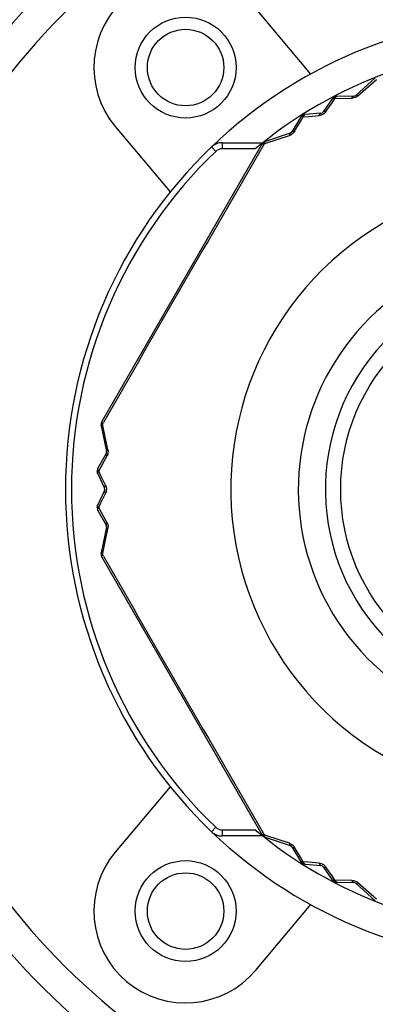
# Model space of a CAD drawing. Header units: millimetres. Extents: x 12 to 2508, y 25 to 1770.
# Tile 7 of 53: x 1573 to 1585, y 473 to 505. Entities that reach past the tile are written whole.
import ezdxf

# ---------------------------------------------------------------- set-up
doc = ezdxf.new("R2010")
doc.units = ezdxf.units.MM
for name, color, linetype in [('CABLE_PBL19', 7, 'Continuous'), ('COVER_J_ABL16', 7, 'Continuous'), ('COVER_J_PBL17', 7, 'Continuous'), ('new_view_6_VBL0', 7, 'Continuous'), ('PLATE_J_PBL18', 7, 'Continuous')]:
    doc.layers.add(name, color=color, linetype=linetype)

# ---------------------------------------------------------------- blocks, each defined once
blk = doc.blocks.new('COVER_J_PBL17', base_point=(472.357, 953.593))
at = {"layer": 'COVER_J_PBL17', "color": 7}
for p, q in [((464.88, 958.67), (463.085, 960.81)), ((458.488, 956.953), (460.284, 954.814)), ((460.284, 935.372), (458.488, 933.232)), ((463.085, 929.376), (464.88, 931.515))]:
    blk.add_line(p, q, dxfattribs=at)
for centre in [(460.787, 958.882), (460.787, 931.304)]:
    blk.add_circle(centre, 1.65, dxfattribs=at)
for centre, radius, start, end in [((472.357, 945.093), 23, 133.0296, 46.9704), ((460.787, 958.882), 3, 40, 220), ((472.357, 945.093), 15.5, 46.2398, 133.7201), ((472.357, 945.093), 15.5, 226.2343, 313.7201), ((460.787, 931.304), 3, 140, 320)]:
    blk.add_arc(centre, radius, start, end, dxfattribs=at)
at = {"layer": 'COVER_J_PBL17', "color": 2}
blk.add_arc((472.357, 945.093), 22, 133.0296, 46.9703, dxfattribs=at)
blk = doc.blocks.new('PLATE_J_PBL18', base_point=(472.357, 953.593))
at = {"layer": 'PLATE_J_PBL18', "color": 7}
for centre in [(460.787, 958.882), (460.787, 931.304)]:
    blk.add_circle(centre, 1.25, dxfattribs=at)
blk = doc.blocks.new('CABLE_PBL19', base_point=(472.357, 944.593))
at = {"layer": 'CABLE_PBL19', "color": 7}
for p, q in [((466.988, 958.542), (466.349, 957.971)), ((465.574, 957.854), (465.284, 957.43)), ((466.284, 957.946), (465.737, 957.941)), ((465.209, 957.387), (464.697, 957.347)), ((464.54, 957.25), (464.262, 956.779)), ((464.207, 956.735), (463.394, 956.467)), ((463.283, 956.377), (458.048, 947.309)), ((461.981, 956.425), (463.311, 956.425)), ((458.025, 947.168), (458.2, 946.33)), ((458.189, 946.26), (457.92, 945.784)), ((457.914, 945.599), (458.136, 945.136)), ((458.136, 945.05), (457.914, 944.587)), ((457.92, 944.402), (458.189, 943.926)), ((458.2, 943.856), (458.025, 943.017)), ((458.048, 942.877), (463.283, 933.809)), ((463.311, 933.76), (461.981, 933.76)), ((463.393, 933.719), (464.207, 933.451)), ((464.262, 933.407), (464.54, 932.936)), ((464.697, 932.838), (465.209, 932.799)), ((465.284, 932.756), (465.574, 932.332)), ((465.737, 932.245), (466.284, 932.24)), ((466.349, 932.214), (466.988, 931.644))]:
    blk.add_line(p, q, dxfattribs=at)
at = {"layer": 'CABLE_PBL19', "color": 2}
for p, q in [((466.421, 957.956), (467.03, 958.496)), ((465.376, 957.445), (465.573, 957.729)), ((465.573, 957.729), (465.67, 957.871)), ((465.67, 957.871), (466.222, 957.879)), ((464.805, 957.286), (465.149, 957.314)), ((464.351, 956.799), (464.54, 957.115)), ((464.54, 957.115), (464.634, 957.272)), ((464.634, 957.272), (464.805, 957.286)), ((461.981, 956.425), (461.981, 956.225)), ((463.334, 956.426), (463.33, 956.431)), ((463.338, 956.346), (463.365, 956.392)), ((463.364, 956.392), (463.413, 956.408)), ((463.413, 956.408), (464.185, 956.665)), ((461.635, 956.287), (461.773, 956.142)), ((463.066, 956.225), (461.981, 956.225)), ((458.086, 947.181), (458.075, 947.231)), ((458.076, 947.231), (458.102, 947.277)), ((458.249, 946.384), (458.086, 947.181)), ((458.037, 945.852), (458.216, 946.173)), ((457.947, 945.691), (458.037, 945.852)), ((458.021, 945.536), (457.947, 945.691)), ((458.169, 945.224), (458.021, 945.536)), ((458.021, 944.65), (458.169, 944.962)), ((457.947, 944.494), (458.021, 944.65)), ((458.037, 944.334), (457.947, 944.494)), ((458.216, 944.013), (458.037, 944.334)), ((458.086, 943.005), (458.249, 943.802)), ((458.075, 942.955), (458.086, 943.005)), ((458.102, 942.909), (458.076, 942.955)), ((461.635, 933.899), (461.773, 934.044)), ((461.981, 933.96), (463.066, 933.96)), ((461.981, 933.96), (461.981, 933.76)), ((463.365, 933.794), (463.338, 933.84)), ((463.334, 933.759), (463.33, 933.755)), ((463.413, 933.778), (463.364, 933.794)), ((464.185, 933.521), (463.413, 933.778)), ((464.54, 933.071), (464.351, 933.387)), ((464.634, 932.913), (464.54, 933.071)), ((464.805, 932.9), (464.634, 932.913)), ((465.149, 932.872), (464.805, 932.9)), ((465.573, 932.456), (465.376, 932.741)), ((465.67, 932.315), (465.573, 932.456)), ((466.222, 932.307), (465.67, 932.315)), ((467.029, 931.69), (466.421, 932.23))]:
    blk.add_line(p, q, dxfattribs=at)
at = {"layer": 'CABLE_PBL19', "color": 7}
blk.add_circle((472.357, 945.093), 6.5, dxfattribs=at)
for centre, radius, start, end in [((472.357, 945.093), 14.5, 90.079, 129.8465), ((466.283, 958.046), 0.1, 270.5293, 311.7608), ((465.739, 957.741), 0.2, 90.5781, 145.6085), ((464.712, 957.148), 0.2, 94.3915, 149.4213), ((465.201, 957.486), 0.1, 274.3915, 325.6085), ((464.176, 956.83), 0.1, 288.2393, 329.5221), ((461.981, 955.925), 0.5, 90, 133.7659), ((463.456, 956.277), 0.2, 108.1987, 150), ((472.357, 945.093), 15.5, 133.7659, 226.2341), ((458.221, 947.209), 0.2, 150, 191.8038), ((458.102, 946.309), 0.1, 330.476, 11.7604), ((458.094, 945.685), 0.2, 150.5787, 205.6081), ((458.046, 945.093), 0.1, 334.3915, 25.6092), ((458.094, 944.5), 0.2, 154.3915, 209.4217), ((458.102, 943.876), 0.1, 348.2393, 29.5236), ((458.221, 942.977), 0.2, 168.2393, 210), ((461.981, 934.26), 0.5, 226.2341, 270), ((472.357, 945.093), 14.5, 230.1535, 269.921), ((463.456, 933.909), 0.2, 210, 251.7612), ((464.176, 933.356), 0.1, 30.478, 71.7604), ((464.712, 933.038), 0.2, 210.5787, 265.6081), ((465.201, 932.699), 0.1, 34.3915, 85.6093), ((465.739, 932.445), 0.2, 214.3915, 269.4223), ((466.283, 932.14), 0.1, 48.2393, 89.4703)]:
    blk.add_arc(centre, radius, start, end, dxfattribs=at)
at = {"layer": 'CABLE_PBL19', "color": 2}
for centre, radius, start, end in [((465.767, 957.744), 0.205, 125.5803, 130.5241), ((465.72, 957.718), 0.206, 105.4981, 110.4444), ((464.695, 957.125), 0.205, 109.476, 114.4197), ((464.741, 957.153), 0.206, 129.5556, 134.502), ((464.086, 956.958), 0.309, 288.6176, 297.856), ((464.084, 956.963), 0.315, 297.7972, 301.6066), ((463.473, 956.304), 0.186, 138.604, 142.8801), ((463.434, 956.252), 0.201, 115.8633, 119.8302), ((472.357, 945.093), 15.3, 133.7659, 226.2341), ((1640.781, 270.503), 1362.627, 149.779844, 150.220155), ((461.981, 955.925), 0.3, 90, 133.7659), ((472.357, 945.093), 10.093, 120.3519, 59.6481), ((472.357, 945.093), 7.885, 130.2986, 49.7013), ((472.357, 945.093), 7, 136.7663, 43.2335), ((458.209, 947.18), 0.188, 157.1518, 161.3893), ((457.948, 946.322), 0.308, 344.6699, 358.3605), ((458.103, 945.658), 0.204, 165.4607, 170.4325), ((457.901, 945.091), 0.298, 351.934, 0.3244), ((458.104, 944.474), 0.203, 169.4583, 174.4195), ((457.946, 943.863), 0.309, 348.6174, 357.8561), ((457.94, 943.863), 0.315, 357.7972, 1.6066), ((458.231, 942.945), 0.201, 175.8677, 179.8324), ((458.206, 943.005), 0.185, 198.6022, 202.9177), ((458.245, 942.823), 0.214, 145.8719, 147.3552), ((458.269, 942.807), 0.243, 142.5782, 145.8357), ((1640.973, 1619.794), 1362.849, 209.779881, 210.220119), ((461.981, 934.26), 0.3, 226.2341, 270), ((463.475, 933.884), 0.188, 217.1527, 221.3904), ((464.74, 933.032), 0.204, 225.4608, 230.4325), ((465.766, 932.44), 0.203, 229.4583, 234.4195), ((466.213, 931.993), 0.315, 57.7975, 61.6062), ((466.217, 931.998), 0.309, 48.6167, 57.8565)]:
    blk.add_arc(centre, radius, start, end, dxfattribs=at)
for points, knots in [([(466.421, 957.956), (466.407, 957.964), (466.386, 957.977), (466.356, 957.978), (466.349, 957.971)], [0, 0, 0, 0, 0.632274, 1, 1, 1, 1]), ([(465.595, 957.87), (465.593, 957.869), (465.584, 957.865), (465.577, 957.859), (465.574, 957.854)], [0, 0, 0, 0, 0.27249, 1, 1, 1, 1]), ([(465.61, 957.874), (465.612, 957.877), (465.62, 957.886), (465.628, 957.895), (465.634, 957.9)], [0, 0, 0, 0, 0.295755, 1, 1, 1, 1]), ([(465.67, 957.871), (465.667, 957.872), (465.653, 957.874), (465.638, 957.876), (465.628, 957.876)], [0, 0, 0, 0, 0.264891, 1, 1, 1, 1]), ([(465.648, 957.911), (465.647, 957.912), (465.646, 957.913), (465.645, 957.917), (465.645, 957.917)], [0, 0, 0, 0, 0.752928, 1, 1, 1, 1]), ([(465.701, 957.922), (465.699, 957.92), (465.69, 957.911), (465.684, 957.9), (465.679, 957.891)], [0, 0, 0, 0, 0.228829, 1, 1, 1, 1]), ([(465.701, 957.922), (465.699, 957.922), (465.692, 957.922), (465.686, 957.921), (465.681, 957.92)], [0, 0, 0, 0, 0.288122, 1, 1, 1, 1]), ([(465.737, 957.941), (465.734, 957.94), (465.72, 957.939), (465.708, 957.93), (465.701, 957.922)], [0, 0, 0, 0, 0.221639, 1, 1, 1, 1]), ([(466.222, 957.879), (466.226, 957.888), (466.237, 957.916), (466.263, 957.946), (466.284, 957.946)], [0, 0, 0, 0, 0.328155, 1, 1, 1, 1]), ([(464.61, 957.312), (464.609, 957.313), (464.609, 957.315), (464.606, 957.318), (464.607, 957.318)], [0, 0, 0, 0, 0.752927, 1, 1, 1, 1]), ([(464.661, 957.326), (464.659, 957.326), (464.653, 957.325), (464.647, 957.324), (464.642, 957.323)], [0, 0, 0, 0, 0.288152, 1, 1, 1, 1]), ([(464.661, 957.326), (464.659, 957.324), (464.652, 957.314), (464.645, 957.302), (464.642, 957.293)], [0, 0, 0, 0, 0.229369, 1, 1, 1, 1]), ([(464.697, 957.347), (464.694, 957.347), (464.68, 957.344), (464.668, 957.335), (464.661, 957.326)], [0, 0, 0, 0, 0.222266, 1, 1, 1, 1]), ([(465.149, 957.314), (465.152, 957.324), (465.163, 957.353), (465.187, 957.385), (465.209, 957.387)], [0, 0, 0, 0, 0.325618, 1, 1, 1, 1]), ([(465.376, 957.445), (465.366, 957.448), (465.336, 957.453), (465.296, 957.448), (465.284, 957.43)], [0, 0, 0, 0, 0.325579, 1, 1, 1, 1]), ([(464.574, 957.272), (464.572, 957.271), (464.562, 957.269), (464.554, 957.264), (464.548, 957.259)], [0, 0, 0, 0, 0.277235, 1, 1, 1, 1]), ([(464.574, 957.272), (464.576, 957.275), (464.583, 957.285), (464.591, 957.294), (464.597, 957.3)], [0, 0, 0, 0, 0.295648, 1, 1, 1, 1]), ([(464.634, 957.272), (464.63, 957.273), (464.616, 957.275), (464.602, 957.275), (464.592, 957.274)], [0, 0, 0, 0, 0.265373, 1, 1, 1, 1]), ([(464.207, 956.735), (464.198, 956.732), (464.184, 956.706), (464.184, 956.681), (464.185, 956.665)], [0, 0, 0, 0, 0.367724, 1, 1, 1, 1]), ([(464.351, 956.799), (464.345, 956.789), (464.318, 956.748), (464.28, 956.714), (464.249, 956.695)], [0, 0, 0, 0, 0.240377, 1, 1, 1, 1]), ([(464.262, 956.779), (464.265, 956.784), (464.278, 956.796), (464.31, 956.804), (464.337, 956.801), (464.351, 956.799)], [0, 0, 0, 0, 0.1855, 0.537162, 1, 1, 1, 1]), ([(463.283, 956.377), (463.284, 956.379), (463.291, 956.387), (463.303, 956.39), (463.311, 956.392)], [0, 0, 0, 0, 0.205403, 1, 1, 1, 1]), ([(463.364, 956.392), (463.365, 956.395), (463.365, 956.407), (463.367, 956.42), (463.369, 956.428)], [0, 0, 0, 0, 0.269248, 1, 1, 1, 1]), ([(463.373, 956.443), (463.374, 956.445), (463.377, 956.452), (463.381, 956.458), (463.385, 956.462)], [0, 0, 0, 0, 0.285828, 1, 1, 1, 1]), ([(458.03, 947.24), (458.029, 947.24), (458.027, 947.24), (458.024, 947.241), (458.024, 947.241)], [0, 0, 0, 0, 0.743569, 1, 1, 1, 1]), ([(458.025, 947.168), (458.025, 947.171), (458.024, 947.181), (458.03, 947.192), (458.035, 947.198)], [0, 0, 0, 0, 0.211338, 1, 1, 1, 1]), ([(458.048, 947.277), (458.047, 947.275), (458.042, 947.267), (458.038, 947.259), (458.035, 947.253)], [0, 0, 0, 0, 0.296443, 1, 1, 1, 1]), ([(458.035, 947.198), (458.037, 947.2), (458.044, 947.208), (458.052, 947.215), (458.059, 947.22)], [0, 0, 0, 0, 0.223505, 1, 1, 1, 1]), ([(458.049, 947.277), (458.048, 947.279), (458.046, 947.287), (458.044, 947.295), (458.045, 947.301)], [0, 0, 0, 0, 0.287433, 1, 1, 1, 1]), ([(458.076, 947.231), (458.073, 947.234), (458.066, 947.244), (458.06, 947.254), (458.055, 947.262)], [0, 0, 0, 0, 0.273511, 1, 1, 1, 1]), ([(458.249, 946.384), (458.235, 946.376), (458.213, 946.364), (458.198, 946.339), (458.2, 946.33)], [0, 0, 0, 0, 0.632297, 1, 1, 1, 1]), ([(458.189, 946.26), (458.186, 946.255), (458.182, 946.238), (458.192, 946.206), (458.207, 946.184), (458.216, 946.173)], [0, 0, 0, 0, 0.1855, 0.537165, 1, 1, 1, 1]), ([(458.244, 946.241), (458.243, 946.235), (458.235, 946.212), (458.225, 946.189), (458.216, 946.173)], [0, 0, 0, 0, 0.257074, 1, 1, 1, 1]), ([(457.918, 945.743), (457.917, 945.741), (457.914, 945.735), (457.912, 945.73), (457.91, 945.725)], [0, 0, 0, 0, 0.288051, 1, 1, 1, 1]), ([(457.918, 945.743), (457.917, 945.747), (457.914, 945.76), (457.915, 945.775), (457.92, 945.784)], [0, 0, 0, 0, 0.289188, 1, 1, 1, 1]), ([(457.947, 945.691), (457.945, 945.694), (457.937, 945.705), (457.929, 945.717), (457.925, 945.727)], [0, 0, 0, 0, 0.265328, 1, 1, 1, 1]), ([(457.902, 945.692), (457.9, 945.692), (457.898, 945.692), (457.895, 945.693), (457.895, 945.692)], [0, 0, 0, 0, 0.755903, 1, 1, 1, 1]), ([(457.908, 945.659), (457.908, 945.657), (457.91, 945.651), (457.913, 945.645), (457.914, 945.641)], [0, 0, 0, 0, 0.220493, 1, 1, 1, 1]), ([(457.914, 945.599), (457.913, 945.602), (457.908, 945.615), (457.911, 945.63), (457.914, 945.641)], [0, 0, 0, 0, 0.223501, 1, 1, 1, 1]), ([(458.169, 945.224), (458.162, 945.216), (458.142, 945.193), (458.127, 945.156), (458.136, 945.136)], [0, 0, 0, 0, 0.32557, 1, 1, 1, 1]), ([(458.169, 945.224), (458.172, 945.217), (458.185, 945.189), (458.192, 945.159), (458.196, 945.136)], [0, 0, 0, 0, 0.241525, 1, 1, 1, 1]), ([(458.136, 945.05), (458.133, 945.044), (458.13, 945.026), (458.142, 944.994), (458.159, 944.973), (458.169, 944.962)], [0, 0, 0, 0, 0.187711, 0.540186, 1, 1, 1, 1]), ([(457.902, 944.494), (457.9, 944.494), (457.898, 944.494), (457.895, 944.493), (457.895, 944.494)], [0, 0, 0, 0, 0.755904, 1, 1, 1, 1]), ([(457.914, 944.545), (457.914, 944.543), (457.911, 944.537), (457.909, 944.531), (457.908, 944.527)], [0, 0, 0, 0, 0.28811, 1, 1, 1, 1]), ([(457.911, 944.56), (457.91, 944.563), (457.91, 944.572), (457.911, 944.581), (457.914, 944.587)], [0, 0, 0, 0, 0.271606, 1, 1, 1, 1]), ([(457.91, 944.46), (457.911, 944.459), (457.913, 944.453), (457.916, 944.447), (457.918, 944.443)], [0, 0, 0, 0, 0.22056, 1, 1, 1, 1]), ([(457.92, 944.402), (457.919, 944.405), (457.913, 944.418), (457.915, 944.432), (457.918, 944.443)], [0, 0, 0, 0, 0.222652, 1, 1, 1, 1]), ([(457.947, 944.494), (457.945, 944.497), (457.935, 944.508), (457.927, 944.519), (457.922, 944.529)], [0, 0, 0, 0, 0.26486, 1, 1, 1, 1]), ([(458.216, 944.013), (458.21, 944.005), (458.192, 943.981), (458.179, 943.944), (458.189, 943.926)], [0, 0, 0, 0, 0.328155, 1, 1, 1, 1]), ([(458.2, 943.856), (458.199, 943.853), (458.2, 943.839), (458.211, 943.828), (458.22, 943.821)], [0, 0, 0, 0, 0.190375, 1, 1, 1, 1]), ([(458.216, 944.013), (458.222, 944.002), (458.243, 943.958), (458.254, 943.909), (458.255, 943.872)], [0, 0, 0, 0, 0.240372, 1, 1, 1, 1]), ([(458.22, 943.821), (458.222, 943.819), (458.231, 943.812), (458.241, 943.806), (458.249, 943.802)], [0, 0, 0, 0, 0.227807, 1, 1, 1, 1]), ([(458.03, 942.946), (458.029, 942.946), (458.027, 942.946), (458.024, 942.944), (458.024, 942.945)], [0, 0, 0, 0, 0.743637, 1, 1, 1, 1]), ([(458.048, 942.877), (458.047, 942.879), (458.043, 942.889), (458.046, 942.9), (458.049, 942.909)], [0, 0, 0, 0, 0.205303, 1, 1, 1, 1]), ([(458.075, 942.955), (458.073, 942.957), (458.062, 942.963), (458.052, 942.971), (458.046, 942.977)], [0, 0, 0, 0, 0.269245, 1, 1, 1, 1]), ([(463.311, 933.794), (463.309, 933.795), (463.301, 933.796), (463.293, 933.799), (463.289, 933.803)], [0, 0, 0, 0, 0.287394, 1, 1, 1, 1]), ([(463.311, 933.794), (463.312, 933.791), (463.316, 933.783), (463.321, 933.775), (463.325, 933.77)], [0, 0, 0, 0, 0.296447, 1, 1, 1, 1]), ([(463.365, 933.794), (463.361, 933.794), (463.349, 933.792), (463.336, 933.792), (463.327, 933.792)], [0, 0, 0, 0, 0.273494, 1, 1, 1, 1]), ([(463.373, 933.743), (463.372, 933.745), (463.369, 933.755), (463.367, 933.766), (463.366, 933.774)], [0, 0, 0, 0, 0.223499, 1, 1, 1, 1]), ([(463.393, 933.719), (463.391, 933.72), (463.382, 933.725), (463.376, 933.735), (463.373, 933.743)], [0, 0, 0, 0, 0.211338, 1, 1, 1, 1]), ([(464.185, 933.521), (464.184, 933.505), (464.184, 933.48), (464.198, 933.454), (464.207, 933.451)], [0, 0, 0, 0, 0.632296, 1, 1, 1, 1]), ([(464.262, 933.407), (464.265, 933.402), (464.278, 933.389), (464.31, 933.382), (464.337, 933.385), (464.351, 933.387)], [0, 0, 0, 0, 0.185499, 0.537163, 1, 1, 1, 1]), ([(464.574, 932.914), (464.572, 932.914), (464.562, 932.917), (464.554, 932.922), (464.548, 932.926)], [0, 0, 0, 0, 0.27666, 1, 1, 1, 1]), ([(464.574, 932.914), (464.576, 932.911), (464.583, 932.901), (464.591, 932.892), (464.597, 932.886)], [0, 0, 0, 0, 0.295476, 1, 1, 1, 1]), ([(464.634, 932.913), (464.63, 932.913), (464.616, 932.911), (464.602, 932.91), (464.592, 932.911)], [0, 0, 0, 0, 0.265328, 1, 1, 1, 1]), ([(464.61, 932.874), (464.609, 932.873), (464.609, 932.871), (464.606, 932.868), (464.607, 932.868)], [0, 0, 0, 0, 0.755902, 1, 1, 1, 1]), ([(464.661, 932.859), (464.659, 932.862), (464.651, 932.872), (464.645, 932.883), (464.641, 932.892)], [0, 0, 0, 0, 0.22964, 1, 1, 1, 1]), ([(464.642, 932.863), (464.644, 932.862), (464.65, 932.861), (464.656, 932.86), (464.661, 932.859)], [0, 0, 0, 0, 0.220493, 1, 1, 1, 1]), ([(464.697, 932.838), (464.694, 932.839), (464.68, 932.841), (464.668, 932.851), (464.661, 932.859)], [0, 0, 0, 0, 0.223501, 1, 1, 1, 1]), ([(465.149, 932.872), (465.182, 932.868), (465.25, 932.853), (465.308, 932.815), (465.333, 932.791)], [0, 0, 0, 0, 0.48953, 1, 1, 1, 1]), ([(465.149, 932.872), (465.152, 932.862), (465.162, 932.832), (465.187, 932.801), (465.209, 932.799)], [0, 0, 0, 0, 0.325568, 1, 1, 1, 1]), ([(465.284, 932.756), (465.287, 932.751), (465.301, 932.739), (465.335, 932.733), (465.362, 932.737), (465.376, 932.741)], [0, 0, 0, 0, 0.187712, 0.54019, 1, 1, 1, 1]), ([(465.595, 932.316), (465.593, 932.317), (465.584, 932.321), (465.577, 932.327), (465.574, 932.332)], [0, 0, 0, 0, 0.271605, 1, 1, 1, 1]), ([(465.61, 932.311), (465.612, 932.309), (465.62, 932.299), (465.628, 932.291), (465.634, 932.286)], [0, 0, 0, 0, 0.295623, 1, 1, 1, 1]), ([(465.67, 932.315), (465.667, 932.314), (465.653, 932.311), (465.639, 932.31), (465.628, 932.31)], [0, 0, 0, 0, 0.26486, 1, 1, 1, 1]), ([(465.648, 932.275), (465.647, 932.273), (465.646, 932.272), (465.645, 932.268), (465.645, 932.269)], [0, 0, 0, 0, 0.755904, 1, 1, 1, 1]), ([(465.7, 932.264), (465.698, 932.266), (465.69, 932.275), (465.684, 932.286), (465.679, 932.295)], [0, 0, 0, 0, 0.229033, 1, 1, 1, 1]), ([(465.681, 932.266), (465.683, 932.265), (465.689, 932.264), (465.695, 932.264), (465.7, 932.264)], [0, 0, 0, 0, 0.22056, 1, 1, 1, 1]), ([(465.737, 932.245), (465.734, 932.245), (465.72, 932.247), (465.708, 932.256), (465.7, 932.264)], [0, 0, 0, 0, 0.222652, 1, 1, 1, 1]), ([(466.222, 932.307), (466.234, 932.307), (466.283, 932.303), (466.33, 932.288), (466.363, 932.27)], [0, 0, 0, 0, 0.240372, 1, 1, 1, 1]), ([(466.284, 932.24), (466.278, 932.24), (466.261, 932.245), (466.238, 932.269), (466.227, 932.293), (466.222, 932.307)], [0, 0, 0, 0, 0.185499, 0.537158, 1, 1, 1, 1]), ([(466.349, 932.214), (466.356, 932.208), (466.386, 932.209), (466.407, 932.221), (466.421, 932.23)], [0, 0, 0, 0, 0.367723, 1, 1, 1, 1])]:
    blk.add_open_spline(points, degree=3, knots=knots, dxfattribs=at)
for points in [[(466.421, 957.956), (466.404, 957.94), (466.384, 957.927), (466.363, 957.916)], [(465.61, 957.874), (465.605, 957.873), (465.6, 957.872), (465.595, 957.87)], [(465.628, 957.876), (465.622, 957.876), (465.616, 957.875), (465.61, 957.874)], [(465.681, 957.92), (465.676, 957.919), (465.67, 957.918), (465.665, 957.916)], [(465.679, 957.891), (465.676, 957.885), (465.673, 957.878), (465.67, 957.871)], [(466.291, 957.888), (466.269, 957.882), (466.245, 957.879), (466.222, 957.879)], [(466.363, 957.916), (466.341, 957.903), (466.316, 957.894), (466.291, 957.888)], [(464.642, 957.323), (464.637, 957.322), (464.632, 957.32), (464.627, 957.318)], [(465.215, 957.326), (465.194, 957.32), (465.172, 957.316), (465.149, 957.314)], [(465.329, 957.391), (465.296, 957.362), (465.256, 957.339), (465.215, 957.326)], [(465.376, 957.445), (465.362, 957.425), (465.347, 957.407), (465.329, 957.391)], [(464.548, 957.259), (464.545, 957.257), (464.542, 957.253), (464.54, 957.25)], [(464.592, 957.274), (464.586, 957.274), (464.58, 957.273), (464.574, 957.272)], [(464.642, 957.293), (464.639, 957.287), (464.636, 957.279), (464.634, 957.272)], [(463.311, 956.392), (463.315, 956.4), (463.32, 956.408), (463.325, 956.416)], [(463.311, 956.392), (463.317, 956.393), (463.322, 956.393), (463.327, 956.393)], [(463.327, 956.393), (463.333, 956.394), (463.339, 956.394), (463.345, 956.393)], [(463.345, 956.393), (463.352, 956.393), (463.358, 956.393), (463.365, 956.392)], [(463.373, 956.443), (463.364, 956.44), (463.355, 956.437), (463.346, 956.433)], [(463.369, 956.428), (463.37, 956.433), (463.371, 956.438), (463.373, 956.443)], [(463.385, 956.462), (463.388, 956.464), (463.391, 956.466), (463.393, 956.467)], [(458.03, 947.24), (458.03, 947.23), (458.031, 947.221), (458.033, 947.212)], [(458.033, 947.212), (458.033, 947.207), (458.034, 947.203), (458.035, 947.198)], [(458.045, 947.301), (458.046, 947.304), (458.046, 947.307), (458.048, 947.309)], [(458.055, 947.262), (458.053, 947.267), (458.051, 947.272), (458.049, 947.277)], [(458.059, 947.22), (458.064, 947.224), (458.07, 947.228), (458.075, 947.231)], [(458.249, 946.384), (458.254, 946.361), (458.256, 946.337), (458.255, 946.314)], [(457.91, 945.725), (457.908, 945.72), (457.907, 945.715), (457.905, 945.71)], [(457.925, 945.727), (457.922, 945.732), (457.92, 945.737), (457.918, 945.743)], [(457.902, 945.692), (457.903, 945.681), (457.905, 945.67), (457.908, 945.659)], [(457.914, 945.641), (457.916, 945.647), (457.919, 945.652), (457.922, 945.657)], [(457.922, 945.657), (457.925, 945.663), (457.929, 945.669), (457.933, 945.674)], [(457.933, 945.674), (457.938, 945.68), (457.942, 945.686), (457.947, 945.691)], [(458.196, 945.136), (458.198, 945.121), (458.199, 945.107), (458.199, 945.093)], [(458.186, 945.006), (458.182, 944.991), (458.176, 944.976), (458.169, 944.962)], [(458.196, 945.049), (458.194, 945.035), (458.19, 945.02), (458.186, 945.006)], [(457.902, 944.494), (457.904, 944.482), (457.906, 944.471), (457.91, 944.46)], [(457.908, 944.527), (457.906, 944.522), (457.905, 944.516), (457.904, 944.511)], [(457.914, 944.545), (457.913, 944.55), (457.911, 944.555), (457.911, 944.56)], [(457.922, 944.529), (457.919, 944.534), (457.916, 944.539), (457.914, 944.545)], [(457.918, 944.443), (457.92, 944.448), (457.922, 944.454), (457.925, 944.459)], [(457.925, 944.459), (457.927, 944.465), (457.931, 944.471), (457.934, 944.476)], [(457.934, 944.476), (457.938, 944.483), (457.943, 944.489), (457.947, 944.494)], [(458.025, 943.008), (458.025, 943.011), (458.025, 943.014), (458.025, 943.017)], [(458.029, 942.998), (458.027, 943.001), (458.026, 943.005), (458.025, 943.008)], [(458.035, 942.987), (458.033, 942.991), (458.03, 942.994), (458.029, 942.998)], [(458.035, 942.987), (458.033, 942.978), (458.032, 942.969), (458.031, 942.96)], [(458.046, 942.977), (458.042, 942.98), (458.039, 942.984), (458.035, 942.987)], [(458.048, 942.908), (458.043, 942.916), (458.039, 942.924), (458.035, 942.933)], [(458.049, 942.909), (458.051, 942.914), (458.053, 942.919), (458.055, 942.923)], [(458.055, 942.923), (458.058, 942.929), (458.061, 942.934), (458.064, 942.939)], [(463.289, 933.803), (463.286, 933.805), (463.284, 933.807), (463.283, 933.809)], [(463.327, 933.792), (463.322, 933.793), (463.317, 933.793), (463.311, 933.794)], [(463.334, 933.759), (463.342, 933.755), (463.35, 933.751), (463.358, 933.748)], [(463.358, 933.748), (463.363, 933.746), (463.368, 933.744), (463.373, 933.743)], [(463.366, 933.774), (463.365, 933.781), (463.365, 933.787), (463.364, 933.794)], [(464.185, 933.521), (464.207, 933.514), (464.229, 933.503), (464.249, 933.491)], [(464.249, 933.491), (464.27, 933.478), (464.291, 933.461), (464.309, 933.443)], [(464.309, 933.443), (464.325, 933.426), (464.339, 933.407), (464.351, 933.387)], [(464.548, 932.926), (464.545, 932.929), (464.542, 932.932), (464.54, 932.936)], [(464.592, 932.911), (464.586, 932.912), (464.58, 932.912), (464.574, 932.914)], [(464.61, 932.874), (464.62, 932.869), (464.631, 932.865), (464.642, 932.863)], [(464.641, 932.892), (464.638, 932.899), (464.636, 932.906), (464.634, 932.913)], [(465.333, 932.791), (465.349, 932.776), (465.364, 932.759), (465.376, 932.741)], [(465.61, 932.311), (465.605, 932.312), (465.6, 932.314), (465.595, 932.316)], [(465.628, 932.31), (465.622, 932.31), (465.616, 932.31), (465.61, 932.311)], [(465.648, 932.275), (465.659, 932.271), (465.67, 932.267), (465.681, 932.266)], [(465.679, 932.295), (465.676, 932.301), (465.673, 932.308), (465.67, 932.315)]]:
    blk.add_open_spline(points, degree=3, dxfattribs=at)
blk = doc.blocks.new('COVER_J_ABL16', base_point=(472.357, 953.593))
at = {"layer": 'CABLE_PBL19'}
blk.add_blockref('CABLE_PBL19', (472.357, 944.593), dxfattribs=at)
at = {"layer": 'COVER_J_PBL17'}
blk.add_blockref('COVER_J_PBL17', (472.357, 953.593), dxfattribs=at)
at = {"layer": 'PLATE_J_PBL18'}
blk.add_blockref('PLATE_J_PBL18', (472.357, 953.593), dxfattribs=at)
blk = doc.blocks.new('NEW_VIEW_6_VBL0', base_point=(411.606, 1363.343))
at = {"layer": 'COVER_J_ABL16'}
blk.add_blockref('COVER_J_ABL16', (472.357, 953.593), dxfattribs=at)

msp = doc.modelspace()

# ---------------------------------------------------------------- block references
at = {"layer": 'new_view_6_VBL0'}
msp.add_blockref('NEW_VIEW_6_VBL0', (1529.249, 907.894), dxfattribs=at)

doc.saveas('drawing.dxf')
